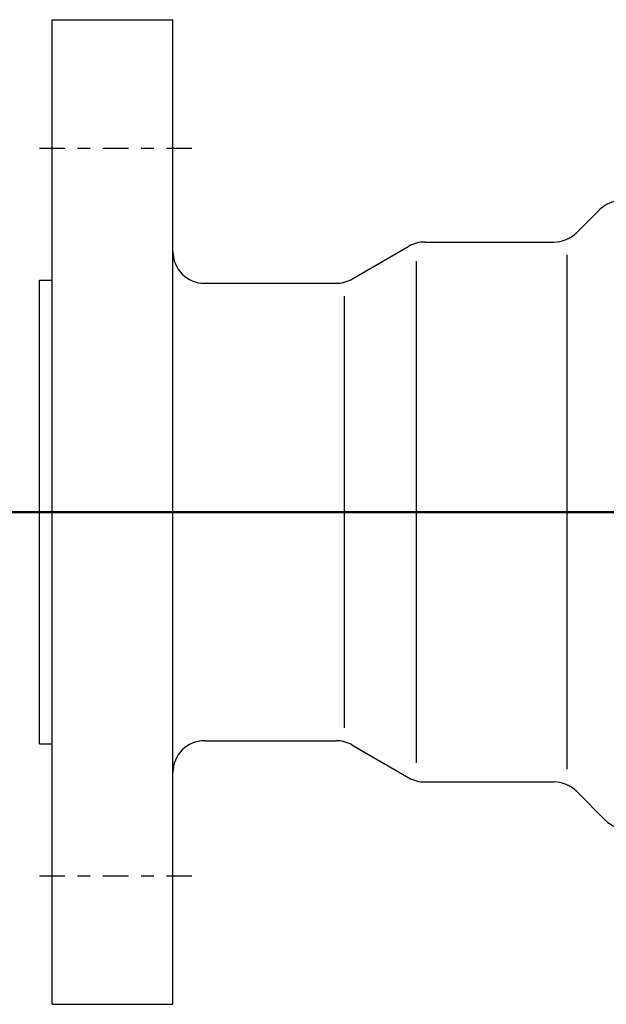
# Model space of a CAD drawing. Extents: x 34439 to 126910, y -74890 to 17912.
# Tile 159 of 256: x 121882.51 to 121887.12, y -48996.36 to -48988.61. Entities that reach past the tile are written whole.
import ezdxf

# ---------------------------------------------------------------- set-up
doc = ezdxf.new("R2010")
doc.units = 0
doc.header["$MEASUREMENT"] = 0
doc.linetypes.add('DASHDOT', pattern=[8.5, 4, -2, 0.5, -2])
doc.layers.add('gaz', color=1, linetype='Continuous', lineweight=30)
doc.layers.add('inst-gaz-rury', color=50, linetype='Continuous', lineweight=50)
for name, color, linetype in [('LC-007-002-----0', 1, 'Continuous'), ('LC-008-002-----0', 1, 'Continuous'), ('LC-009-002-----0', 1, 'Continuous'), ('LC-010-002-----0', 1, 'Continuous'), ('LC-015-002-----0', 1, 'Continuous')]:
    doc.layers.add(name, color=color, linetype=linetype)

# ---------------------------------------------------------------- blocks, each defined once
blk = doc.blocks.new('kdk dn40 pn50')
at = {"layer": 'LC-007-002-----0'}
for p, q in [((-118.5, -77.5), (-118.5, 77.5)), ((-99.5, -77.5), (-99.5, 77.5)), ((-59.9, 42.5), (-39.57, 42.5)), ((-37.5, -40.5), (-37.5, 40.5)), ((-120.5, -36.5), (-120.5, 36.5)), ((-120.5, 36.5), (-118.5, 36.5)), ((-94.5, 36), (-73.84, 36)), ((-72.5, -34), (-72.5, 34)), ((-120.5, -36.5), (-118.5, -36.5)), ((-94.5, -36), (-73.84, -36)), ((-59.9, -42.5), (-39.57, -42.5)), ((-36.04, -43.96), (-31.46, -48.54))]:
    blk.add_line(p, q, dxfattribs=at)
for centre, start, end in [((-94.5, 41), 180, 270), ((-73.84, 41), 270, 300), ((-94.5, -41), 90, 180), ((-39.57, -47.5), 45, 90), ((-27.93, -45), 225, 270)]:
    blk.add_arc(centre, 5, start, end, dxfattribs=at)
at = {"layer": 'LC-008-002-----0'}
blk.add_line((-61.24, 39.5), (-61.24, -39.5), dxfattribs=at)
at = {"layer": 'LC-009-002-----0'}
for p, q in [((-36.04, 43.96), (-32.46, 47.54)), ((-71.34, 36.67), (-62.4, 41.83)), ((-71.34, -36.67), (-62.4, -41.83))]:
    blk.add_line(p, q, dxfattribs=at)
for centre, start, end in [((-28.92, 44.01), 63.4746, 135), ((-39.57, 47.5), 270, 315), ((-59.9, 37.5), 90, 120), ((-73.84, -41), 60, 90), ((-59.9, -37.5), 240, 270)]:
    blk.add_arc(centre, 5, start, end, dxfattribs=at)
at = {"layer": 'LC-010-002-----0', "color": 2, "linetype": 'DASHDOT'}
for p, q in [((-120.5, 57.25), (-96.5, 57.25)), ((-120.5, 0), (120.5, 0)), ((-120.5, -57.25), (-96.5, -57.25))]:
    blk.add_line(p, q, dxfattribs=at)
at = {"layer": 'LC-015-002-----0'}
for p, q in [((-118.5, 77.5), (-99.5, 77.5)), ((-118.5, -77.5), (-99.5, -77.5))]:
    blk.add_line(p, q, dxfattribs=at)

msp = doc.modelspace()

# ---------------------------------------------------------------- linework, layer by layer
at = {"layer": 'gaz', "linetype": 'Continuous'}
msp.add_line((121864.1198, -48992.4868), (121894.5113, -48992.4868), dxfattribs=at)
at = {"layer": 'inst-gaz-rury', "ltscale": 50}
msp.add_line((121873.4415, -48992.4868), (121894.5113, -48992.4868), dxfattribs=at)

# ---------------------------------------------------------------- block references
at = {"layer": 'gaz', "linetype": 'Continuous', "xscale": 0.05, "yscale": 0.05}
msp.add_blockref('kdk dn40 pn50', (121888.6891, -48992.4868), dxfattribs=at)

doc.saveas('drawing.dxf')
